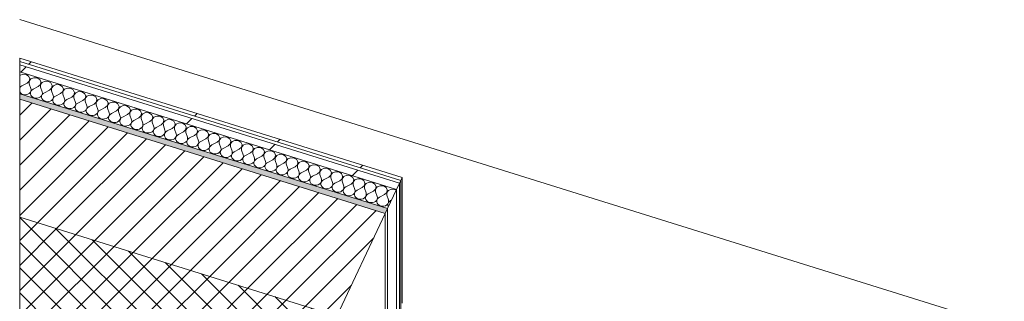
# Model space of a CAD drawing. Header units: millimetres. Extents: x -21126 to 28102, y -1237 to 9397.
# Tile 10 of 226: x -21126 to -19463, y 5881 to 6358. Entities that reach past the tile are written whole.
import ezdxf

# ---------------------------------------------------------------- set-up
doc = ezdxf.new("R2010")
doc.units = ezdxf.units.MM
doc.header["$MEASUREMENT"] = 0
doc.linetypes.add('Wipeout_Contour', pattern=[1000, 0, -1000])
for name, color, linetype in [('12_FAÇ_Façana', 7, 'Continuous'), ('Nuevo_08_E_Envans secs', 7, 'Continuous'), ('Nuevo_09_EI_Mobiliari general', 7, 'Continuous')]:
    doc.layers.add(name, color=color, linetype=linetype)
for name, color, linetype, lineweight, true_color in [('12_FAÇ_Façana_Pluma_Nº__174', 7, 'Continuous', 13, 0xe4ad2c), ('12_FAÇ_Façana_Pluma_Nº__176', 7, 'Continuous', 15, 0x93a0c6), ('Nuevo_08_E_Envans secs_Pluma_Nº__102', 7, 'Continuous', 5, 0xcccccc), ('Nuevo_08_E_Envans secs_Pluma_Nº__171', 171, 'Continuous', 13, 0xaaaaff), ('Nuevo_08_E_Envans secs_Pluma_Nº__177', 7, 'Continuous', 15, 0xf7e046)]:
    doc.layers.add(name, color=color, linetype=linetype, lineweight=lineweight, true_color=true_color)
for name, color, linetype, lineweight in [('12_FAÇ_Façana_Pluma_Nº__2', 8, 'Continuous', 5), ('12_FAÇ_Façana_Pluma_Nº__47', 7, 'Continuous', 20), ('12_FAÇ_Façana_Pluma_Nº__7', 7, 'Continuous', 5), ('Nuevo_08_E_Envans secs_Pluma_Nº__1', 7, 'Continuous', 5), ('Nuevo_08_E_Envans secs_Pluma_Nº__47', 7, 'Continuous', 20), ('Nuevo_09_EI_Mobiliari general_Pluma_Nº__1', 7, 'Continuous', 5)]:
    doc.layers.add(name, color=color, linetype=linetype, lineweight=lineweight)
pattern_1 = [(45, (0, 0), (-183.8478, 183.8478), [195, -65]), (45, (7e-14, 183.85), (-183.8478, 183.8478), [195, -65])]

# ---------------------------------------------------------------- blocks, each defined once
blk = doc.blocks.new('Elem Sección_28_1')
at = {"layer": '12_FAÇ_Façana_Pluma_Nº__174', "linetype": 'Continuous', "lineweight": 13, "true_color": 0xe4ad2c}
h = blk.add_hatch(dxfattribs=at)
h.set_pattern_fill('SATE_Aislamiento_0001', color=42, style=0, pattern_type=2)
h.set_pattern_definition([(45, (0, 0), (-21.213203, 21.213203), []), (135, (0, 0), (21.213203, 21.213203), [])])
h.paths.add_polyline_path([(-20658.7, 5710.5), (-20590.4, 5856), (-21126.5, 6023.4), (-21126.5, 5856.6)])
at = {"layer": '12_FAÇ_Façana_Pluma_Nº__176', "linetype": 'Continuous', "lineweight": 0, "true_color": 0x495063}
blk.add_hatch(color=251, dxfattribs=at).paths.add_polyline_path([(-20508.8, 6029.8), (-20505, 6037.9), (-21126.5, 6232), (-21126.5, 6222.8)])
at = {"layer": '12_FAÇ_Façana_Pluma_Nº__2', "linetype": 'Continuous', "lineweight": 5}
h = blk.add_hatch(dxfattribs=at)
h.set_pattern_fill('Ceramic_0001', color=8, style=0, pattern_type=2)
h.set_pattern_definition([(45, (0, 0), (-21.213203, 21.213203), [])])
h.paths.add_polyline_path([(-20590.4, 5856), (-20508.8, 6029.8), (-21126.5, 6222.8), (-21126.5, 6023.4)])
at = {"layer": '12_FAÇ_Façana_Pluma_Nº__47', "color": 7, "linetype": 'Continuous', "lineweight": 20}
for p, q in [((-20508.8, 5635.8), (-20508.8, 6029.8)), ((-20505, 6037.9), (-20505, 5634.6))]:
    blk.add_line(p, q, dxfattribs=at)
at = {"layer": '12_FAÇ_Façana_Pluma_Nº__7', "color": 7, "linetype": 'Continuous', "lineweight": 5}
for p, q in [((-21126.5, 6222.8), (-20508.8, 6029.8)), ((-21126.5, 6023.4), (-20590.4, 5856))]:
    blk.add_line(p, q, dxfattribs=at)
at = {"layer": '12_FAÇ_Façana_Pluma_Nº__7', "color": 7, "linetype": 'Continuous', "lineweight": 5, "flags": 128}
for points in [[(-21126.5, 6232), (-21126.5, 6222.8), (-21126.5, 6023.4), (-21126.5, 5856.6), (-21126.5, 5773.1), (-21126.5, 5763.9)], [(-20505, 6037.9), (-20508.8, 6029.8), (-20590.4, 5856), (-20654.9, 5718.6), (-20658.7, 5710.5), (-20673.9, 5678.1), (-20692.9, 5637.7), (-20696.7, 5629.6)]]:
    blk.add_lwpolyline(points, dxfattribs=at)
blk = doc.blocks.new('*X80')
at = {"layer": 'Nuevo_08_E_Envans secs_Pluma_Nº__102', "color": 254, "linetype": 'Continuous', "lineweight": 5, "true_color": 0xcccccc}
for p, q in [((-21126.2, 6263.3), (-21126.5, 6262.9)), ((-21121.3, 6265.3), (-21126.2, 6263.3)), ((-21115.8, 6264.9), (-21121.3, 6265.3)), ((-21111.4, 6262.2), (-21115.8, 6264.9)), ((-21109.4, 6258), (-21111.4, 6262.2)), ((-21110.3, 6253.6), (-21109.4, 6258)), ((-21107.4, 6257.4), (-21110.3, 6253.5)), ((-21102.4, 6259.4), (-21107.4, 6257.4)), ((-21096.9, 6259), (-21102.4, 6259.4)), ((-21092.5, 6256.3), (-21096.9, 6259)), ((-21090.5, 6252.1), (-21092.5, 6256.3)), ((-21126.5, 6247.4), (-21126.4, 6247)), ((-21126.3, 6242.5), (-21126.5, 6241.9)), ((-21126.5, 6242.2), (-21126.4, 6242.5)), ((-21126, 6244.7), (-21126.4, 6247)), ((-21126.4, 6242.5), (-21126, 6244.7)), ((-21124.7, 6244.4), (-21126.3, 6242.5)), ((-21122.6, 6245.8), (-21124.7, 6244.4)), ((-21114, 6250.2), (-21122.6, 6245.8)), ((-21114, 6250.2), (-21110.3, 6253.6)), ((-21110.3, 6253.5), (-21110.3, 6249)), ((-21110.3, 6249), (-21107.5, 6241.1)), ((-21107.1, 6238.9), (-21107.5, 6241.1)), ((-21103.7, 6239.9), (-21105.8, 6238.5)), ((-21095.2, 6244.3), (-21103.7, 6239.9)), ((-21095.2, 6244.3), (-21091.5, 6247.7)), ((-21091.5, 6247.7), (-21090.5, 6252.1)), ((-21088.5, 6251.5), (-21091.4, 6247.6)), ((-21091.4, 6247.6), (-21091.4, 6243.1)), ((-21091.4, 6243.1), (-21088.6, 6235.2)), ((-21083.6, 6253.5), (-21088.5, 6251.5)), ((-21078, 6253.1), (-21083.6, 6253.5)), ((-21073.6, 6250.4), (-21078, 6253.1)), ((-21076.3, 6238.4), (-21072.6, 6241.8)), ((-21071.6, 6246.2), (-21073.6, 6250.4)), ((-21072.6, 6241.8), (-21071.6, 6246.2)), ((-21069.6, 6245.6), (-21072.5, 6241.7)), ((-21072.5, 6241.7), (-21072.5, 6237.2)), ((-21064.7, 6247.6), (-21069.6, 6245.6)), ((-21059.2, 6247.2), (-21064.7, 6247.6)), ((-21054.8, 6244.5), (-21059.2, 6247.2)), ((-21052.7, 6240.3), (-21054.8, 6244.5)), ((-21053.7, 6235.9), (-21052.7, 6240.3)), ((-21050.7, 6239.7), (-21053.6, 6235.9)), ((-21045.8, 6241.7), (-21050.7, 6239.7)), ((-21040.3, 6241.3), (-21045.8, 6241.7)), ((-21035.9, 6238.6), (-21040.3, 6241.3)), ((-21126.5, 6235.7), (-21125.2, 6233.8)), ((-21125.2, 6233.8), (-21123.3, 6232.2)), ((-21123.3, 6232.2), (-21120.8, 6231.1)), ((-21120.8, 6231.1), (-21118.1, 6230.6)), ((-21118.1, 6230.6), (-21115.3, 6230.7)), ((-21115.3, 6230.7), (-21112.7, 6231.5)), ((-21112.7, 6231.5), (-21110.4, 6232.8)), ((-21110.4, 6232.8), (-21108.6, 6234.5)), ((-21108.6, 6234.5), (-21107.5, 6236.6)), ((-21108.3, 6234.4), (-21108.4, 6232.1)), ((-21108.4, 6232.1), (-21107.7, 6229.9)), ((-21107.4, 6236.6), (-21108.3, 6234.4)), ((-21107.7, 6229.9), (-21106.4, 6227.9)), ((-21107.5, 6236.6), (-21107.1, 6238.9)), ((-21105.8, 6238.5), (-21107.4, 6236.6)), ((-21106.4, 6227.9), (-21104.4, 6226.3)), ((-21104.4, 6226.3), (-21101.9, 6225.2)), ((-21101.9, 6225.2), (-21099.2, 6224.7)), ((-21099.2, 6224.7), (-21096.4, 6224.8)), ((-21096.4, 6224.8), (-21093.8, 6225.6)), ((-21093.8, 6225.6), (-21091.5, 6226.9)), ((-21091.5, 6226.9), (-21089.7, 6228.6)), ((-21089.7, 6228.6), (-21088.6, 6230.7)), ((-21089.4, 6228.5), (-21089.5, 6226.2)), ((-21089.5, 6226.2), (-21088.9, 6224)), ((-21088.5, 6230.7), (-21089.4, 6228.5)), ((-21088.9, 6224), (-21087.5, 6222.1)), ((-21088.2, 6233), (-21088.6, 6235.2)), ((-21088.6, 6230.7), (-21088.2, 6233)), ((-21087, 6232.6), (-21088.5, 6230.7)), ((-21084.8, 6234), (-21087, 6232.6)), ((-21076.3, 6238.4), (-21084.8, 6234)), ((-21072.6, 6221), (-21070.9, 6222.7)), ((-21072.5, 6237.2), (-21069.7, 6229.3)), ((-21070.9, 6222.7), (-21069.7, 6224.8)), ((-21070.5, 6222.6), (-21070.6, 6220.3)), ((-21069.7, 6224.8), (-21070.5, 6222.6)), ((-21069.3, 6227.1), (-21069.7, 6229.3)), ((-21069.7, 6224.8), (-21069.3, 6227.1)), ((-21068.1, 6226.7), (-21069.7, 6224.8)), ((-21066, 6228.1), (-21068.1, 6226.7)), ((-21057.4, 6232.5), (-21066, 6228.1)), ((-21057.4, 6232.5), (-21053.7, 6235.9)), ((-21053.6, 6235.9), (-21053.6, 6231.3)), ((-21053.6, 6231.3), (-21050.9, 6223.4)), ((-21050.5, 6221.2), (-21050.9, 6223.4)), ((-21038.5, 6226.6), (-21047.1, 6222.2)), ((-21038.5, 6226.6), (-21034.8, 6230)), ((-21033.9, 6234.4), (-21035.9, 6238.6)), ((-21034.8, 6230), (-21033.9, 6234.4)), ((-21031.9, 6233.8), (-21034.8, 6230)), ((-21034.8, 6230), (-21034.8, 6225.5)), ((-21034.8, 6225.5), (-21032, 6217.5)), ((-21026.9, 6235.8), (-21031.9, 6233.8)), ((-21021.4, 6235.4), (-21026.9, 6235.8)), ((-21017, 6232.7), (-21021.4, 6235.4)), ((-21019.7, 6220.7), (-21016, 6224.1)), ((-21015, 6228.5), (-21017, 6232.7)), ((-21016, 6224.1), (-21015, 6228.5)), ((-21013, 6227.9), (-21015.9, 6224.1)), ((-21015.9, 6224.1), (-21015.9, 6219.6)), ((-21008, 6229.9), (-21013, 6227.9)), ((-21002.5, 6229.5), (-21008, 6229.9)), ((-20998.1, 6226.8), (-21002.5, 6229.5)), ((-20996.1, 6222.6), (-20998.1, 6226.8)), ((-20997.1, 6218.2), (-20996.1, 6222.6)), ((-20989.2, 6224), (-20994.1, 6222)), ((-20983.7, 6223.6), (-20989.2, 6224)), ((-20979.2, 6220.9), (-20983.7, 6223.6)), ((-21087.5, 6222.1), (-21085.5, 6220.5)), ((-21085.5, 6220.5), (-21083.1, 6219.4)), ((-21083.1, 6219.4), (-21080.4, 6218.8)), ((-21080.4, 6218.8), (-21077.6, 6219)), ((-21077.6, 6219), (-21074.9, 6219.7)), ((-21074.9, 6219.7), (-21072.6, 6221)), ((-21070.6, 6220.3), (-21070, 6218.1)), ((-21070, 6218.1), (-21068.6, 6216.2)), ((-21068.6, 6216.2), (-21066.6, 6214.6)), ((-21066.6, 6214.6), (-21064.2, 6213.5)), ((-21064.2, 6213.5), (-21061.5, 6212.9)), ((-21061.5, 6212.9), (-21058.7, 6213.1)), ((-21058.7, 6213.1), (-21056.1, 6213.8)), ((-21056.1, 6213.8), (-21053.8, 6215.1)), ((-21053.8, 6215.1), (-21052, 6216.8)), ((-21052, 6216.8), (-21050.9, 6218.9)), ((-21051.6, 6216.7), (-21051.8, 6214.5)), ((-21051.8, 6214.5), (-21051.1, 6212.2)), ((-21050.8, 6218.9), (-21051.6, 6216.7)), ((-21051.1, 6212.2), (-21049.7, 6210.3)), ((-21050.9, 6218.9), (-21050.5, 6221.2)), ((-21049.2, 6220.8), (-21050.8, 6218.9)), ((-21049.7, 6210.3), (-21047.8, 6208.7)), ((-21047.1, 6222.2), (-21049.2, 6220.8)), ((-21047.8, 6208.7), (-21045.3, 6207.6)), ((-21045.3, 6207.6), (-21042.6, 6207)), ((-21042.6, 6207), (-21039.8, 6207.2)), ((-21039.8, 6207.2), (-21037.2, 6207.9)), ((-21037.2, 6207.9), (-21034.9, 6209.2)), ((-21034.9, 6209.2), (-21033.1, 6210.9)), ((-21033.1, 6210.9), (-21032, 6213)), ((-21032.8, 6210.8), (-21032.9, 6208.6)), ((-21032.9, 6208.6), (-21032.2, 6206.3)), ((-21031.9, 6213), (-21032.8, 6210.8)), ((-21032.2, 6206.3), (-21030.9, 6204.4)), ((-21031.6, 6215.3), (-21032, 6217.5)), ((-21032, 6213), (-21031.6, 6215.3)), ((-21030.3, 6214.9), (-21031.9, 6213)), ((-21028.2, 6216.3), (-21030.3, 6214.9)), ((-21019.7, 6220.7), (-21028.2, 6216.3)), ((-21015.9, 6219.6), (-21013.1, 6211.6)), ((-21014.2, 6205), (-21013.1, 6207.1)), ((-21013, 6207.1), (-21013.9, 6204.9)), ((-21012.7, 6209.4), (-21013.1, 6211.6)), ((-21013.1, 6207.1), (-21012.7, 6209.4)), ((-21011.5, 6209), (-21013, 6207.1)), ((-21009.3, 6210.4), (-21011.5, 6209)), ((-21000.8, 6214.8), (-21009.3, 6210.4)), ((-21000.8, 6214.8), (-20997.1, 6218.2)), ((-20994.1, 6222), (-20997, 6218.2)), ((-20997, 6218.2), (-20997, 6213.7)), ((-20997, 6213.7), (-20994.2, 6205.7)), ((-20993.8, 6203.5), (-20994.2, 6205.7)), ((-20981.9, 6208.9), (-20990.5, 6204.6)), ((-20981.9, 6208.9), (-20978.2, 6212.3)), ((-20977.2, 6216.7), (-20979.2, 6220.9)), ((-20978.2, 6212.3), (-20977.2, 6216.7)), ((-20975.2, 6216.1), (-20978.1, 6212.3)), ((-20978.1, 6212.3), (-20978.1, 6207.8)), ((-20978.1, 6207.8), (-20975.4, 6199.8)), ((-20970.3, 6218.1), (-20975.2, 6216.1)), ((-20964.8, 6217.7), (-20970.3, 6218.1)), ((-20960.4, 6215), (-20964.8, 6217.7)), ((-20963, 6203.1), (-20959.3, 6206.4)), ((-20958.3, 6210.8), (-20960.4, 6215)), ((-20959.3, 6206.4), (-20958.3, 6210.8)), ((-20956.4, 6210.2), (-20959.3, 6206.4)), ((-20959.3, 6206.4), (-20959.3, 6201.9)), ((-20951.4, 6212.2), (-20956.4, 6210.2)), ((-20945.9, 6211.8), (-20951.4, 6212.2)), ((-20941.5, 6209.1), (-20945.9, 6211.8)), ((-20939.5, 6204.9), (-20941.5, 6209.1)), ((-20932.5, 6206.3), (-20937.5, 6204.3)), ((-20927, 6205.9), (-20932.5, 6206.3)), ((-20922.6, 6203.2), (-20927, 6205.9)), ((-21030.9, 6204.4), (-21028.9, 6202.8)), ((-21028.9, 6202.8), (-21026.4, 6201.7)), ((-21026.4, 6201.7), (-21023.7, 6201.2)), ((-21023.7, 6201.2), (-21020.9, 6201.3)), ((-21020.9, 6201.3), (-21018.3, 6202)), ((-21018.3, 6202), (-21016, 6203.3)), ((-21016, 6203.3), (-21014.2, 6205)), ((-21013.9, 6204.9), (-21014, 6202.7)), ((-21014, 6202.7), (-21013.4, 6200.5)), ((-21013.4, 6200.5), (-21012, 6198.5)), ((-21012, 6198.5), (-21010, 6196.9)), ((-21010, 6196.9), (-21007.6, 6195.8)), ((-21007.6, 6195.8), (-21004.9, 6195.3)), ((-21004.9, 6195.3), (-21002.1, 6195.4)), ((-21002.1, 6195.4), (-20999.4, 6196.1)), ((-20999.4, 6196.1), (-20997.1, 6197.4)), ((-20997.1, 6197.4), (-20995.3, 6199.1)), ((-20995.3, 6199.1), (-20994.2, 6201.2)), ((-20995, 6199), (-20995.1, 6196.8)), ((-20995.1, 6196.8), (-20994.5, 6194.6)), ((-20994.2, 6201.2), (-20995, 6199)), ((-20994.5, 6194.6), (-20993.1, 6192.6)), ((-20994.2, 6201.2), (-20993.8, 6203.5)), ((-20992.6, 6203.1), (-20994.2, 6201.2)), ((-20993.1, 6192.6), (-20991.1, 6191)), ((-20990.5, 6204.6), (-20992.6, 6203.1)), ((-20991.1, 6191), (-20988.7, 6189.9)), ((-20988.7, 6189.9), (-20986, 6189.4)), ((-20986, 6189.4), (-20983.2, 6189.5)), ((-20983.2, 6189.5), (-20980.5, 6190.2)), ((-20980.5, 6190.2), (-20978.3, 6191.5)), ((-20978.3, 6191.5), (-20976.5, 6193.2)), ((-20976.5, 6193.2), (-20975.4, 6195.3)), ((-20976.1, 6193.1), (-20976.3, 6190.9)), ((-20976.3, 6190.9), (-20975.6, 6188.7)), ((-20975.3, 6195.3), (-20976.1, 6193.1)), ((-20975, 6197.6), (-20975.4, 6199.8)), ((-20975.4, 6195.3), (-20975, 6197.6)), ((-20973.7, 6197.2), (-20975.3, 6195.3)), ((-20971.6, 6198.7), (-20973.7, 6197.2)), ((-20963, 6203.1), (-20971.6, 6198.7)), ((-20959.3, 6201.9), (-20956.5, 6193.9)), ((-20957.6, 6187.4), (-20956.5, 6189.4)), ((-20956.4, 6189.4), (-20957.3, 6187.3)), ((-20956.1, 6191.7), (-20956.5, 6193.9)), ((-20956.5, 6189.4), (-20956.1, 6191.7)), ((-20954.8, 6191.3), (-20956.4, 6189.4)), ((-20952.7, 6192.8), (-20954.8, 6191.3)), ((-20944.1, 6197.2), (-20952.7, 6192.8)), ((-20944.1, 6197.2), (-20940.5, 6200.5)), ((-20940.5, 6200.5), (-20939.5, 6204.9)), ((-20937.5, 6204.3), (-20940.4, 6200.5)), ((-20940.4, 6200.5), (-20940.4, 6196)), ((-20940.4, 6196), (-20937.6, 6188)), ((-20925.3, 6191.3), (-20933.8, 6186.9)), ((-20925.3, 6191.3), (-20921.6, 6194.6)), ((-20920.6, 6199), (-20922.6, 6203.2)), ((-20921.6, 6194.6), (-20920.6, 6199)), ((-20918.6, 6198.4), (-20921.5, 6194.6)), ((-20921.5, 6194.6), (-20921.5, 6190.1)), ((-20921.5, 6190.1), (-20918.7, 6182.2)), ((-20913.7, 6200.4), (-20918.6, 6198.4)), ((-20908.2, 6200), (-20913.7, 6200.4)), ((-20903.7, 6197.3), (-20908.2, 6200)), ((-20901.7, 6193.2), (-20903.7, 6197.3)), ((-20902.7, 6188.7), (-20901.7, 6193.2)), ((-20899.7, 6192.5), (-20902.6, 6188.7)), ((-20894.8, 6194.5), (-20899.7, 6192.5)), ((-20889.3, 6194.1), (-20894.8, 6194.5)), ((-20884.9, 6191.4), (-20889.3, 6194.1)), ((-20882.8, 6187.3), (-20884.9, 6191.4)), ((-20975.6, 6188.7), (-20974.2, 6186.7)), ((-20974.2, 6186.7), (-20972.3, 6185.1)), ((-20972.3, 6185.1), (-20969.8, 6184)), ((-20969.8, 6184), (-20967.1, 6183.5)), ((-20967.1, 6183.5), (-20964.3, 6183.6)), ((-20964.3, 6183.6), (-20961.7, 6184.3)), ((-20961.7, 6184.3), (-20959.4, 6185.6)), ((-20959.4, 6185.6), (-20957.6, 6187.4)), ((-20957.3, 6187.3), (-20957.4, 6185)), ((-20957.4, 6185), (-20956.7, 6182.8)), ((-20956.7, 6182.8), (-20955.4, 6180.8)), ((-20955.4, 6180.8), (-20953.4, 6179.2)), ((-20953.4, 6179.2), (-20950.9, 6178.1)), ((-20950.9, 6178.1), (-20948.2, 6177.6)), ((-20948.2, 6177.6), (-20945.4, 6177.7)), ((-20945.4, 6177.7), (-20942.8, 6178.4)), ((-20942.8, 6178.4), (-20940.5, 6179.7)), ((-20940.5, 6179.7), (-20938.7, 6181.5)), ((-20938.7, 6181.5), (-20937.6, 6183.5)), ((-20938.4, 6181.4), (-20938.5, 6179.1)), ((-20938.5, 6179.1), (-20937.9, 6176.9)), ((-20937.5, 6183.5), (-20938.4, 6181.4)), ((-20937.9, 6176.9), (-20936.5, 6174.9)), ((-20937.2, 6185.8), (-20937.6, 6188)), ((-20937.6, 6183.5), (-20937.2, 6185.8)), ((-20936, 6185.4), (-20937.5, 6183.5)), ((-20936.5, 6174.9), (-20934.5, 6173.3)), ((-20933.8, 6186.9), (-20936, 6185.4)), ((-20934.5, 6173.3), (-20932.1, 6172.2)), ((-20926.6, 6171.8), (-20923.9, 6172.5)), ((-20923.9, 6172.5), (-20921.6, 6173.8)), ((-20921.6, 6173.8), (-20919.8, 6175.6)), ((-20919.8, 6175.6), (-20918.7, 6177.6)), ((-20919.5, 6175.5), (-20919.6, 6173.2)), ((-20919.6, 6173.2), (-20919, 6171)), ((-20918.6, 6177.6), (-20919.5, 6175.5)), ((-20918.3, 6179.9), (-20918.7, 6182.2)), ((-20918.7, 6177.6), (-20918.3, 6179.9)), ((-20917.1, 6179.5), (-20918.6, 6177.6)), ((-20915, 6181), (-20917.1, 6179.5)), ((-20906.4, 6185.4), (-20915, 6181)), ((-20906.4, 6185.4), (-20902.7, 6188.7)), ((-20902.6, 6188.7), (-20902.6, 6184.2)), ((-20902.6, 6184.2), (-20899.9, 6176.3)), ((-20899.5, 6174), (-20899.9, 6176.3)), ((-20899.8, 6171.8), (-20899.5, 6174)), ((-20898.2, 6173.6), (-20899.8, 6171.7)), ((-20896.1, 6175.1), (-20898.2, 6173.6)), ((-20887.5, 6179.5), (-20896.1, 6175.1)), ((-20887.5, 6179.5), (-20883.8, 6182.8)), ((-20883.8, 6182.8), (-20882.8, 6187.3)), ((-20880.9, 6186.6), (-20883.8, 6182.8)), ((-20883.8, 6182.8), (-20883.7, 6178.3)), ((-20883.7, 6178.3), (-20881, 6170.4)), ((-20875.9, 6188.7), (-20880.9, 6186.6)), ((-20868.6, 6173.6), (-20877.2, 6169.2)), ((-20870.4, 6188.3), (-20875.9, 6188.7)), ((-20866, 6185.6), (-20870.4, 6188.3)), ((-20868.6, 6173.6), (-20865, 6176.9)), ((-20864, 6181.4), (-20866, 6185.6)), ((-20865, 6176.9), (-20864, 6181.4)), ((-20862, 6180.7), (-20864.9, 6176.9)), ((-20864.9, 6176.9), (-20864.9, 6172.4)), ((-20857, 6182.8), (-20862, 6180.7)), ((-20851.5, 6182.4), (-20857, 6182.8)), ((-20847.1, 6179.7), (-20851.5, 6182.4)), ((-20845.1, 6175.5), (-20847.1, 6179.7)), ((-20846.1, 6171), (-20845.1, 6175.5)), ((-20843.1, 6174.8), (-20846, 6171)), ((-20838.2, 6176.9), (-20843.1, 6174.8)), ((-20832.7, 6176.5), (-20838.2, 6176.9)), ((-20828.2, 6173.8), (-20832.7, 6176.5)), ((-20826.2, 6169.6), (-20828.2, 6173.8)), ((-20932.1, 6172.2), (-20929.3, 6171.7)), ((-20929.3, 6171.7), (-20926.6, 6171.8)), ((-20919, 6171), (-20917.6, 6169)), ((-20917.6, 6169), (-20915.6, 6167.4)), ((-20915.6, 6167.4), (-20913.2, 6166.3)), ((-20913.2, 6166.3), (-20910.5, 6165.8)), ((-20910.5, 6165.8), (-20907.7, 6165.9)), ((-20907.7, 6165.9), (-20905, 6166.6)), ((-20905, 6166.6), (-20902.7, 6167.9)), ((-20902.7, 6167.9), (-20901, 6169.7)), ((-20901, 6169.7), (-20899.8, 6171.8)), ((-20900.6, 6169.6), (-20900.8, 6167.3)), ((-20900.8, 6167.3), (-20900.1, 6165.1)), ((-20899.8, 6171.7), (-20900.6, 6169.6)), ((-20900.1, 6165.1), (-20898.7, 6163.1)), ((-20898.7, 6163.1), (-20896.8, 6161.5)), ((-20896.8, 6161.5), (-20894.3, 6160.4)), ((-20894.3, 6160.4), (-20891.6, 6159.9)), ((-20891.6, 6159.9), (-20888.8, 6160)), ((-20888.8, 6160), (-20886.2, 6160.7)), ((-20886.2, 6160.7), (-20883.9, 6162)), ((-20883.9, 6162), (-20882.1, 6163.8)), ((-20882.1, 6163.8), (-20881, 6165.9)), ((-20881.8, 6163.7), (-20881.9, 6161.4)), ((-20881.9, 6161.4), (-20881.2, 6159.2)), ((-20880.9, 6165.8), (-20881.8, 6163.7)), ((-20881.2, 6159.2), (-20879.9, 6157.2)), ((-20880.6, 6168.1), (-20881, 6170.4)), ((-20881, 6165.9), (-20880.6, 6168.1)), ((-20879.3, 6167.7), (-20880.9, 6165.8)), ((-20879.9, 6157.2), (-20877.9, 6155.6)), ((-20877.2, 6169.2), (-20879.3, 6167.7)), ((-20867.3, 6154.8), (-20865, 6156.1)), ((-20865, 6156.1), (-20863.2, 6157.9)), ((-20864.9, 6172.4), (-20862.1, 6164.5)), ((-20863.2, 6157.9), (-20862.1, 6160)), ((-20862.9, 6157.8), (-20863, 6155.5)), ((-20862, 6159.9), (-20862.9, 6157.8)), ((-20861.7, 6162.2), (-20862.1, 6164.5)), ((-20862.1, 6160), (-20861.7, 6162.2)), ((-20860.5, 6161.8), (-20862, 6159.9)), ((-20858.3, 6163.3), (-20860.5, 6161.8)), ((-20849.8, 6167.7), (-20858.3, 6163.3)), ((-20849.8, 6167.7), (-20846.1, 6171)), ((-20846, 6171), (-20846, 6166.5)), ((-20846, 6166.5), (-20843.2, 6158.6)), ((-20842.8, 6156.3), (-20843.2, 6158.6)), ((-20843.2, 6154.1), (-20842.8, 6156.3)), ((-20841.6, 6155.9), (-20843.1, 6154)), ((-20839.4, 6157.4), (-20841.6, 6155.9)), ((-20830.9, 6161.8), (-20839.4, 6157.4)), ((-20830.9, 6161.8), (-20827.2, 6165.1)), ((-20827.2, 6165.1), (-20826.2, 6169.6)), ((-20824.2, 6168.9), (-20827.1, 6165.1)), ((-20827.1, 6165.1), (-20827.1, 6160.6)), ((-20827.1, 6160.6), (-20824.3, 6152.7)), ((-20819.3, 6171), (-20824.2, 6168.9)), ((-20812, 6155.9), (-20820.6, 6151.5)), ((-20813.8, 6170.6), (-20819.3, 6171)), ((-20809.4, 6167.9), (-20813.8, 6170.6)), ((-20812, 6155.9), (-20808.3, 6159.2)), ((-20807.3, 6163.7), (-20809.4, 6167.9)), ((-20808.3, 6159.2), (-20807.3, 6163.7)), ((-20805.3, 6163.1), (-20808.2, 6159.2)), ((-20808.2, 6159.2), (-20808.2, 6154.7)), ((-20800.4, 6165.1), (-20805.3, 6163.1)), ((-20794.9, 6164.7), (-20800.4, 6165.1)), ((-20790.5, 6162), (-20794.9, 6164.7)), ((-20788.5, 6157.8), (-20790.5, 6162)), ((-20789.4, 6153.3), (-20788.5, 6157.8)), ((-20786.5, 6157.2), (-20789.4, 6153.3)), ((-20781.5, 6159.2), (-20786.5, 6157.2)), ((-20776, 6158.8), (-20781.5, 6159.2)), ((-20771.6, 6156.1), (-20776, 6158.8)), ((-20769.6, 6151.9), (-20771.6, 6156.1)), ((-20877.9, 6155.6), (-20875.4, 6154.5)), ((-20875.4, 6154.5), (-20872.7, 6154)), ((-20872.7, 6154), (-20869.9, 6154.1)), ((-20869.9, 6154.1), (-20867.3, 6154.8)), ((-20863, 6155.5), (-20862.3, 6153.3)), ((-20862.3, 6153.3), (-20861, 6151.3)), ((-20861, 6151.3), (-20859, 6149.7)), ((-20859, 6149.7), (-20856.6, 6148.6)), ((-20856.6, 6148.6), (-20853.8, 6148.1)), ((-20853.8, 6148.1), (-20851.1, 6148.2)), ((-20851.1, 6148.2), (-20848.4, 6148.9)), ((-20848.4, 6148.9), (-20846.1, 6150.2)), ((-20846.1, 6150.2), (-20844.3, 6152)), ((-20844.3, 6152), (-20843.2, 6154.1)), ((-20844, 6151.9), (-20844.1, 6149.6)), ((-20844.1, 6149.6), (-20843.5, 6147.4)), ((-20843.1, 6154), (-20844, 6151.9)), ((-20843.5, 6147.4), (-20842.1, 6145.4)), ((-20842.1, 6145.4), (-20840.1, 6143.8)), ((-20840.1, 6143.8), (-20837.7, 6142.7)), ((-20837.7, 6142.7), (-20835, 6142.2)), ((-20835, 6142.2), (-20832.2, 6142.3)), ((-20832.2, 6142.3), (-20829.5, 6143)), ((-20829.5, 6143), (-20827.2, 6144.3)), ((-20827.2, 6144.3), (-20825.5, 6146.1)), ((-20825.5, 6146.1), (-20824.3, 6148.2)), ((-20825.1, 6146), (-20825.2, 6143.7)), ((-20825.2, 6143.7), (-20824.6, 6141.5)), ((-20824.3, 6148.1), (-20825.1, 6146)), ((-20824.6, 6141.5), (-20823.2, 6139.5)), ((-20824, 6150.4), (-20824.3, 6152.7)), ((-20824.3, 6148.2), (-20824, 6150.4)), ((-20822.7, 6150), (-20824.3, 6148.1)), ((-20823.2, 6139.5), (-20821.2, 6137.9)), ((-20820.6, 6151.5), (-20822.7, 6150)), ((-20808.4, 6138.4), (-20806.6, 6140.2)), ((-20808.2, 6154.7), (-20805.5, 6146.8)), ((-20806.6, 6140.2), (-20805.5, 6142.3)), ((-20806.3, 6140.1), (-20806.4, 6137.8)), ((-20805.4, 6142.3), (-20806.3, 6140.1)), ((-20805.1, 6144.5), (-20805.5, 6146.8)), ((-20805.5, 6142.3), (-20805.1, 6144.5)), ((-20803.8, 6144.1), (-20805.4, 6142.3)), ((-20801.7, 6145.6), (-20803.8, 6144.1)), ((-20793.1, 6150), (-20801.7, 6145.6)), ((-20793.1, 6150), (-20789.4, 6153.3)), ((-20789.4, 6153.3), (-20789.4, 6148.8)), ((-20789.4, 6148.8), (-20786.6, 6140.9)), ((-20786.2, 6138.6), (-20786.6, 6140.9)), ((-20782.8, 6139.7), (-20785, 6138.2)), ((-20774.3, 6144.1), (-20782.8, 6139.7)), ((-20774.3, 6144.1), (-20770.6, 6147.5)), ((-20770.6, 6147.5), (-20769.6, 6151.9)), ((-20767.6, 6151.3), (-20770.5, 6147.4)), ((-20770.5, 6147.4), (-20770.5, 6142.9)), ((-20770.5, 6142.9), (-20767.7, 6135)), ((-20762.7, 6153.3), (-20767.6, 6151.3)), ((-20757.2, 6152.9), (-20762.7, 6153.3)), ((-20752.7, 6150.2), (-20757.2, 6152.9)), ((-20755.4, 6138.2), (-20751.7, 6141.6)), ((-20750.7, 6146), (-20752.7, 6150.2)), ((-20751.7, 6141.6), (-20750.7, 6146)), ((-20748.7, 6145.4), (-20751.6, 6141.5)), ((-20751.6, 6141.5), (-20751.6, 6137)), ((-20743.8, 6147.4), (-20748.7, 6145.4)), ((-20738.3, 6147), (-20743.8, 6147.4)), ((-20733.9, 6144.3), (-20738.3, 6147)), ((-20731.8, 6140.1), (-20733.9, 6144.3)), ((-20732.8, 6135.7), (-20731.8, 6140.1)), ((-20729.8, 6139.5), (-20732.7, 6135.6)), ((-20724.9, 6141.5), (-20729.8, 6139.5)), ((-20719.4, 6141.1), (-20724.9, 6141.5)), ((-20715, 6138.4), (-20719.4, 6141.1)), ((-20821.2, 6137.9), (-20818.8, 6136.8)), ((-20818.8, 6136.8), (-20816.1, 6136.3)), ((-20816.1, 6136.3), (-20813.3, 6136.4)), ((-20813.3, 6136.4), (-20810.7, 6137.1)), ((-20810.7, 6137.1), (-20808.4, 6138.4)), ((-20806.4, 6137.8), (-20805.7, 6135.6)), ((-20805.7, 6135.6), (-20804.4, 6133.6)), ((-20804.4, 6133.6), (-20802.4, 6132)), ((-20802.4, 6132), (-20799.9, 6130.9)), ((-20799.9, 6130.9), (-20797.2, 6130.4)), ((-20797.2, 6130.4), (-20794.4, 6130.5)), ((-20794.4, 6130.5), (-20791.8, 6131.3)), ((-20791.8, 6131.3), (-20789.5, 6132.5)), ((-20789.5, 6132.5), (-20787.7, 6134.3)), ((-20787.7, 6134.3), (-20786.6, 6136.4)), ((-20787.4, 6134.2), (-20787.5, 6131.9)), ((-20787.5, 6131.9), (-20786.8, 6129.7)), ((-20786.5, 6136.4), (-20787.4, 6134.2)), ((-20786.8, 6129.7), (-20785.5, 6127.7)), ((-20786.6, 6136.4), (-20786.2, 6138.6)), ((-20785, 6138.2), (-20786.5, 6136.4)), ((-20785.5, 6127.7), (-20783.5, 6126.1)), ((-20783.5, 6126.1), (-20781.1, 6125)), ((-20781.1, 6125), (-20778.3, 6124.5)), ((-20778.3, 6124.5), (-20775.6, 6124.6)), ((-20775.6, 6124.6), (-20772.9, 6125.4)), ((-20772.9, 6125.4), (-20770.6, 6126.7)), ((-20770.6, 6126.7), (-20768.8, 6128.4)), ((-20768.8, 6128.4), (-20767.7, 6130.5)), ((-20768.5, 6128.3), (-20768.6, 6126)), ((-20768.6, 6126), (-20768, 6123.8)), ((-20767.6, 6130.5), (-20768.5, 6128.3)), ((-20768, 6123.8), (-20766.6, 6121.8)), ((-20767.3, 6132.7), (-20767.7, 6135)), ((-20767.7, 6130.5), (-20767.3, 6132.7)), ((-20766.1, 6132.3), (-20767.6, 6130.5)), ((-20763.9, 6133.8), (-20766.1, 6132.3)), ((-20755.4, 6138.2), (-20763.9, 6133.8)), ((-20751.7, 6120.8), (-20750, 6122.5)), ((-20751.6, 6137), (-20748.8, 6129.1)), ((-20750, 6122.5), (-20748.8, 6124.6)), ((-20748.8, 6124.6), (-20749.6, 6122.4)), ((-20748.5, 6126.8), (-20748.8, 6129.1)), ((-20748.8, 6124.6), (-20748.5, 6126.8)), ((-20747.2, 6126.5), (-20748.8, 6124.6)), ((-20745.1, 6127.9), (-20747.2, 6126.5)), ((-20736.5, 6132.3), (-20745.1, 6127.9)), ((-20736.5, 6132.3), (-20732.8, 6135.7)), ((-20732.7, 6135.6), (-20732.7, 6131.1)), ((-20732.7, 6131.1), (-20730, 6123.2)), ((-20729.6, 6120.9), (-20730, 6123.2)), ((-20717.6, 6126.4), (-20726.2, 6122)), ((-20717.6, 6126.4), (-20713.9, 6129.8)), ((-20713, 6134.2), (-20715, 6138.4)), ((-20713.9, 6129.8), (-20713, 6134.2)), ((-20711, 6133.6), (-20713.9, 6129.7)), ((-20713.9, 6129.7), (-20713.9, 6125.2)), ((-20713.9, 6125.2), (-20711.1, 6117.3)), ((-20706, 6135.6), (-20711, 6133.6)), ((-20700.5, 6135.2), (-20706, 6135.6)), ((-20696.1, 6132.5), (-20700.5, 6135.2)), ((-20698.8, 6120.5), (-20695.1, 6123.9)), ((-20694.1, 6128.3), (-20696.1, 6132.5)), ((-20695.1, 6123.9), (-20694.1, 6128.3)), ((-20692.1, 6127.7), (-20695, 6123.8)), ((-20695, 6123.8), (-20695, 6119.3)), ((-20687.2, 6129.7), (-20692.1, 6127.7)), ((-20681.7, 6129.3), (-20687.2, 6129.7)), ((-20677.2, 6126.6), (-20681.7, 6129.3)), ((-20675.2, 6122.4), (-20677.2, 6126.6)), ((-20668.3, 6123.8), (-20673.2, 6121.8)), ((-20662.8, 6123.4), (-20668.3, 6123.8)), ((-20658.4, 6120.7), (-20662.8, 6123.4)), ((-20766.6, 6121.8), (-20764.6, 6120.2)), ((-20764.6, 6120.2), (-20762.2, 6119.1)), ((-20762.2, 6119.1), (-20759.5, 6118.6)), ((-20759.5, 6118.6), (-20756.7, 6118.7)), ((-20756.7, 6118.7), (-20754, 6119.5)), ((-20754, 6119.5), (-20751.7, 6120.8)), ((-20749.6, 6122.4), (-20749.7, 6120.1)), ((-20749.7, 6120.1), (-20749.1, 6117.9)), ((-20749.1, 6117.9), (-20747.7, 6115.9)), ((-20747.7, 6115.9), (-20745.7, 6114.3)), ((-20745.7, 6114.3), (-20743.3, 6113.2)), ((-20743.3, 6113.2), (-20740.6, 6112.7)), ((-20740.6, 6112.7), (-20737.8, 6112.8)), ((-20737.8, 6112.8), (-20735.2, 6113.6)), ((-20735.2, 6113.6), (-20732.9, 6114.9)), ((-20732.9, 6114.9), (-20731.1, 6116.6)), ((-20731.1, 6116.6), (-20730, 6118.7)), ((-20730.8, 6116.5), (-20730.9, 6114.2)), ((-20730.9, 6114.2), (-20730.2, 6112)), ((-20729.9, 6118.7), (-20730.8, 6116.5)), ((-20730.2, 6112), (-20728.8, 6110)), ((-20730, 6118.7), (-20729.6, 6120.9)), ((-20728.3, 6120.6), (-20729.9, 6118.7)), ((-20728.8, 6110), (-20726.9, 6108.4)), ((-20726.2, 6122), (-20728.3, 6120.6)), ((-20726.9, 6108.4), (-20724.4, 6107.3)), ((-20724.4, 6107.3), (-20721.7, 6106.8)), ((-20721.7, 6106.8), (-20718.9, 6106.9)), ((-20718.9, 6106.9), (-20716.3, 6107.7)), ((-20716.3, 6107.7), (-20714, 6109)), ((-20714, 6109), (-20712.2, 6110.7)), ((-20712.2, 6110.7), (-20711.1, 6112.8)), ((-20711.9, 6110.6), (-20712, 6108.3)), ((-20712, 6108.3), (-20711.3, 6106.1)), ((-20711, 6112.8), (-20711.9, 6110.6)), ((-20711.3, 6106.1), (-20710, 6104.1)), ((-20710.7, 6115.1), (-20711.1, 6117.3)), ((-20711.1, 6112.8), (-20710.7, 6115.1)), ((-20709.4, 6114.7), (-20711, 6112.8)), ((-20707.3, 6116.1), (-20709.4, 6114.7)), ((-20698.8, 6120.5), (-20707.3, 6116.1)), ((-20695, 6119.3), (-20692.2, 6111.4)), ((-20693.3, 6104.8), (-20692.2, 6106.9)), ((-20692.1, 6106.9), (-20693, 6104.7)), ((-20691.8, 6109.2), (-20692.2, 6111.4)), ((-20692.2, 6106.9), (-20691.8, 6109.2)), ((-20690.6, 6108.8), (-20692.1, 6106.9)), ((-20688.4, 6110.2), (-20690.6, 6108.8)), ((-20679.9, 6114.6), (-20688.4, 6110.2)), ((-20679.9, 6114.6), (-20676.2, 6118)), ((-20676.2, 6118), (-20675.2, 6122.4)), ((-20673.2, 6121.8), (-20676.1, 6118)), ((-20676.1, 6118), (-20676.1, 6113.4)), ((-20676.1, 6113.4), (-20673.3, 6105.5)), ((-20661, 6108.7), (-20669.6, 6104.3)), ((-20661, 6108.7), (-20657.3, 6112.1)), ((-20656.3, 6116.5), (-20658.4, 6120.7)), ((-20657.3, 6112.1), (-20656.3, 6116.5)), ((-20654.3, 6115.9), (-20657.2, 6112.1)), ((-20657.2, 6112.1), (-20657.2, 6107.6)), ((-20657.2, 6107.6), (-20654.5, 6099.6)), ((-20649.4, 6117.9), (-20654.3, 6115.9)), ((-20643.9, 6117.5), (-20649.4, 6117.9)), ((-20639.5, 6114.8), (-20643.9, 6117.5)), ((-20642.1, 6102.8), (-20638.4, 6106.2)), ((-20637.5, 6110.6), (-20639.5, 6114.8)), ((-20638.4, 6106.2), (-20637.5, 6110.6)), ((-20635.5, 6110), (-20638.4, 6106.2)), ((-20638.4, 6106.2), (-20638.4, 6101.7)), ((-20630.5, 6112), (-20635.5, 6110)), ((-20625, 6111.6), (-20630.5, 6112)), ((-20620.6, 6108.9), (-20625, 6111.6)), ((-20618.6, 6104.7), (-20620.6, 6108.9)), ((-20611.6, 6106.1), (-20616.6, 6104.1)), ((-20606.1, 6105.7), (-20611.6, 6106.1)), ((-20710, 6104.1), (-20708, 6102.5)), ((-20708, 6102.5), (-20705.5, 6101.4)), ((-20705.5, 6101.4), (-20702.8, 6100.9)), ((-20702.8, 6100.9), (-20700, 6101)), ((-20700, 6101), (-20697.4, 6101.8)), ((-20697.4, 6101.8), (-20695.1, 6103.1)), ((-20695.1, 6103.1), (-20693.3, 6104.8)), ((-20693, 6104.7), (-20693.1, 6102.4)), ((-20693.1, 6102.4), (-20692.5, 6100.2)), ((-20692.5, 6100.2), (-20691.1, 6098.3)), ((-20691.1, 6098.3), (-20689.1, 6096.7)), ((-20689.1, 6096.7), (-20686.7, 6095.6)), ((-20686.7, 6095.6), (-20684, 6095)), ((-20684, 6095), (-20681.2, 6095.2)), ((-20681.2, 6095.2), (-20678.5, 6095.9)), ((-20678.5, 6095.9), (-20676.2, 6097.2)), ((-20676.2, 6097.2), (-20674.5, 6098.9)), ((-20674.5, 6098.9), (-20673.3, 6101)), ((-20674.1, 6098.8), (-20674.2, 6096.6)), ((-20674.2, 6096.6), (-20673.6, 6094.3)), ((-20673.3, 6101), (-20674.1, 6098.8)), ((-20673.6, 6094.3), (-20672.2, 6092.4)), ((-20673, 6103.3), (-20673.3, 6105.5)), ((-20673.3, 6101), (-20673, 6103.3)), ((-20671.7, 6102.9), (-20673.3, 6101)), ((-20672.2, 6092.4), (-20670.2, 6090.8)), ((-20669.6, 6104.3), (-20671.7, 6102.9)), ((-20670.2, 6090.8), (-20667.8, 6089.7)), ((-20667.8, 6089.7), (-20665.1, 6089.1)), ((-20665.1, 6089.1), (-20662.3, 6089.3)), ((-20662.3, 6089.3), (-20659.7, 6090)), ((-20659.7, 6090), (-20657.4, 6091.3)), ((-20657.4, 6091.3), (-20655.6, 6093)), ((-20655.6, 6093), (-20654.5, 6095.1)), ((-20655.3, 6092.9), (-20655.4, 6090.7)), ((-20655.4, 6090.7), (-20654.7, 6088.4)), ((-20654.4, 6095.1), (-20655.3, 6092.9)), ((-20654.1, 6097.4), (-20654.5, 6099.6)), ((-20654.5, 6095.1), (-20654.1, 6097.4)), ((-20652.8, 6097), (-20654.4, 6095.1)), ((-20650.7, 6098.4), (-20652.8, 6097)), ((-20642.1, 6102.8), (-20650.7, 6098.4)), ((-20638.4, 6101.7), (-20635.6, 6093.7)), ((-20635.2, 6091.5), (-20635.6, 6093.7)), ((-20635.6, 6089.2), (-20635.2, 6091.5)), ((-20633.9, 6091.1), (-20635.5, 6089.2)), ((-20631.8, 6092.5), (-20633.9, 6091.1)), ((-20623.3, 6096.9), (-20631.8, 6092.5)), ((-20623.3, 6096.9), (-20619.6, 6100.3)), ((-20619.6, 6100.3), (-20618.6, 6104.7)), ((-20616.6, 6104.1), (-20619.5, 6100.3)), ((-20619.5, 6100.3), (-20619.5, 6095.8)), ((-20619.5, 6095.8), (-20616.7, 6087.8)), ((-20604.4, 6091), (-20612.9, 6086.7)), ((-20601.7, 6103), (-20606.1, 6105.7)), ((-20604.4, 6091), (-20600.7, 6094.4)), ((-20599.7, 6098.8), (-20601.7, 6103)), ((-20600.7, 6094.4), (-20599.7, 6098.8)), ((-20597.7, 6098.2), (-20600.6, 6094.4)), ((-20600.6, 6094.4), (-20600.6, 6089.9)), ((-20600.6, 6089.9), (-20597.8, 6081.9)), ((-20592.8, 6100.2), (-20597.7, 6098.2)), ((-20587.3, 6099.8), (-20592.8, 6100.2)), ((-20582.8, 6097.1), (-20587.3, 6099.8)), ((-20580.8, 6092.9), (-20582.8, 6097.1)), ((-20581.8, 6088.5), (-20580.8, 6092.9)), ((-20578.8, 6092.3), (-20581.7, 6088.5)), ((-20573.9, 6094.3), (-20578.8, 6092.3)), ((-20568.4, 6093.9), (-20573.9, 6094.3)), ((-20564, 6091.2), (-20568.4, 6093.9)), ((-20562, 6087), (-20564, 6091.2)), ((-20654.7, 6088.4), (-20653.3, 6086.5)), ((-20653.3, 6086.5), (-20651.4, 6084.9)), ((-20651.4, 6084.9), (-20648.9, 6083.8)), ((-20648.9, 6083.8), (-20646.2, 6083.3)), ((-20646.2, 6083.3), (-20643.4, 6083.4)), ((-20643.4, 6083.4), (-20640.8, 6084.1)), ((-20640.8, 6084.1), (-20638.5, 6085.4)), ((-20638.5, 6085.4), (-20636.7, 6087.1)), ((-20636.7, 6087.1), (-20635.6, 6089.2)), ((-20636.4, 6087), (-20636.5, 6084.8)), ((-20636.5, 6084.8), (-20635.8, 6082.6)), ((-20635.5, 6089.2), (-20636.4, 6087)), ((-20635.8, 6082.6), (-20634.5, 6080.6)), ((-20634.5, 6080.6), (-20632.5, 6079)), ((-20632.5, 6079), (-20630, 6077.9)), ((-20630, 6077.9), (-20627.3, 6077.4)), ((-20627.3, 6077.4), (-20624.5, 6077.5)), ((-20624.5, 6077.5), (-20621.9, 6078.2)), ((-20621.9, 6078.2), (-20619.6, 6079.5)), ((-20619.6, 6079.5), (-20617.8, 6081.2)), ((-20617.8, 6081.2), (-20616.7, 6083.3)), ((-20617.5, 6081.1), (-20617.6, 6078.9)), ((-20617.6, 6078.9), (-20617, 6076.7)), ((-20616.6, 6083.3), (-20617.5, 6081.1)), ((-20617, 6076.7), (-20615.6, 6074.7)), ((-20616.3, 6085.6), (-20616.7, 6087.8)), ((-20616.7, 6083.3), (-20616.3, 6085.6)), ((-20615.1, 6085.2), (-20616.6, 6083.3)), ((-20615.6, 6074.7), (-20613.6, 6073.1)), ((-20612.9, 6086.7), (-20615.1, 6085.2)), ((-20613.6, 6073.1), (-20611.2, 6072)), ((-20603, 6072.3), (-20600.7, 6073.6)), ((-20600.7, 6073.6), (-20599, 6075.3)), ((-20599, 6075.3), (-20597.8, 6077.4)), ((-20598.6, 6075.2), (-20598.7, 6073)), ((-20598.7, 6073), (-20598.1, 6070.8)), ((-20597.8, 6077.4), (-20598.6, 6075.2)), ((-20597.4, 6079.7), (-20597.8, 6081.9)), ((-20597.8, 6077.4), (-20597.4, 6079.7)), ((-20596.2, 6079.3), (-20597.8, 6077.4)), ((-20594.1, 6080.8), (-20596.2, 6079.3)), ((-20585.5, 6085.1), (-20594.1, 6080.8)), ((-20585.5, 6085.1), (-20581.8, 6088.5)), ((-20581.7, 6088.5), (-20581.7, 6084)), ((-20581.7, 6084), (-20579, 6076)), ((-20578.6, 6073.8), (-20579, 6076)), ((-20579, 6071.5), (-20578.6, 6073.8)), ((-20577.3, 6073.4), (-20578.9, 6071.5)), ((-20575.2, 6074.9), (-20577.3, 6073.4)), ((-20566.6, 6079.3), (-20575.2, 6074.9)), ((-20566.6, 6079.3), (-20562.9, 6082.6)), ((-20562.9, 6082.6), (-20562, 6087)), ((-20560, 6086.4), (-20562.9, 6082.6)), ((-20562.9, 6082.6), (-20562.9, 6078.1)), ((-20562.9, 6078.1), (-20560.1, 6070.1)), ((-20555, 6088.4), (-20560, 6086.4)), ((-20547.8, 6073.4), (-20556.3, 6069)), ((-20549.5, 6088), (-20555, 6088.4)), ((-20545.1, 6085.3), (-20549.5, 6088)), ((-20547.8, 6073.4), (-20544.1, 6076.7)), ((-20543.1, 6081.1), (-20545.1, 6085.3)), ((-20544.1, 6076.7), (-20543.1, 6081.1)), ((-20541.1, 6080.5), (-20544, 6076.7)), ((-20544, 6076.7), (-20544, 6072.2)), ((-20536.1, 6082.5), (-20541.1, 6080.5)), ((-20530.6, 6082.1), (-20536.1, 6082.5)), ((-20526.2, 6079.4), (-20530.6, 6082.1)), ((-20524.2, 6075.2), (-20526.2, 6079.4)), ((-20525.2, 6070.8), (-20524.2, 6075.2)), ((-20522.2, 6074.6), (-20525.1, 6070.8)), ((-20517.3, 6076.6), (-20522.2, 6074.6)), ((-20511.8, 6076.2), (-20517.3, 6076.6)), ((-20507.3, 6073.5), (-20511.8, 6076.2)), ((-20505.3, 6069.4), (-20507.3, 6073.5)), ((-20611.2, 6072), (-20608.5, 6071.5)), ((-20608.5, 6071.5), (-20605.7, 6071.6)), ((-20605.7, 6071.6), (-20603, 6072.3)), ((-20598.1, 6070.8), (-20596.7, 6068.8)), ((-20596.7, 6068.8), (-20594.7, 6067.2)), ((-20594.7, 6067.2), (-20592.3, 6066.1)), ((-20592.3, 6066.1), (-20589.6, 6065.6)), ((-20589.6, 6065.6), (-20586.8, 6065.7)), ((-20586.8, 6065.7), (-20584.1, 6066.4)), ((-20584.1, 6066.4), (-20581.9, 6067.7)), ((-20581.9, 6067.7), (-20580.1, 6069.5)), ((-20580.1, 6069.5), (-20579, 6071.5)), ((-20579.7, 6069.3), (-20579.9, 6067.1)), ((-20579.9, 6067.1), (-20579.2, 6064.9)), ((-20578.9, 6071.5), (-20579.7, 6069.3)), ((-20579.2, 6064.9), (-20577.8, 6062.9)), ((-20577.8, 6062.9), (-20575.9, 6061.3)), ((-20575.9, 6061.3), (-20573.4, 6060.2)), ((-20573.4, 6060.2), (-20570.7, 6059.7)), ((-20570.7, 6059.7), (-20567.9, 6059.8)), ((-20567.9, 6059.8), (-20565.3, 6060.5)), ((-20565.3, 6060.5), (-20563, 6061.8)), ((-20563, 6061.8), (-20561.2, 6063.6)), ((-20561.2, 6063.6), (-20560.1, 6065.6)), ((-20560.9, 6063.5), (-20561, 6061.2)), ((-20561, 6061.2), (-20560.3, 6059)), ((-20560, 6065.6), (-20560.9, 6063.5)), ((-20560.3, 6059), (-20559, 6057)), ((-20559.7, 6067.9), (-20560.1, 6070.1)), ((-20560.1, 6065.6), (-20559.7, 6067.9)), ((-20558.4, 6067.5), (-20560, 6065.6)), ((-20559, 6057), (-20557, 6055.4)), ((-20556.3, 6069), (-20558.4, 6067.5)), ((-20544.1, 6055.9), (-20542.3, 6057.7)), ((-20544, 6072.2), (-20541.2, 6064.3)), ((-20542.3, 6057.7), (-20541.2, 6059.7)), ((-20542, 6057.6), (-20542.1, 6055.3)), ((-20541.1, 6059.7), (-20542, 6057.6)), ((-20540.8, 6062), (-20541.2, 6064.3)), ((-20541.2, 6059.7), (-20540.8, 6062)), ((-20539.6, 6061.6), (-20541.1, 6059.7)), ((-20537.4, 6063.1), (-20539.6, 6061.6)), ((-20528.9, 6067.5), (-20537.4, 6063.1)), ((-20528.9, 6067.5), (-20525.2, 6070.8)), ((-20525.1, 6070.8), (-20525.1, 6066.3)), ((-20525.1, 6066.3), (-20522.3, 6058.4)), ((-20521.9, 6056.1), (-20522.3, 6058.4)), ((-20522.3, 6053.8), (-20521.9, 6056.1)), ((-20518.6, 6057.2), (-20520.7, 6055.7)), ((-20510, 6061.6), (-20518.6, 6057.2)), ((-20510, 6061.6), (-20506.3, 6064.9)), ((-20506.3, 6064.9), (-20505.3, 6069.4)), ((-20503.3, 6068.7), (-20506.2, 6064.9)), ((-20506.2, 6064.9), (-20506.2, 6060.4)), ((-20506.2, 6060.4), (-20503.5, 6052.5)), ((-20498.4, 6070.8), (-20503.3, 6068.7)), ((-20492.9, 6070.4), (-20498.4, 6070.8)), ((-20490.5, 6068.9), (-20492.9, 6070.4)), ((-20557, 6055.4), (-20554.5, 6054.3)), ((-20554.5, 6054.3), (-20551.8, 6053.8)), ((-20551.8, 6053.8), (-20549, 6053.9)), ((-20549, 6053.9), (-20546.4, 6054.6)), ((-20546.4, 6054.6), (-20544.1, 6055.9)), ((-20542.1, 6055.3), (-20541.5, 6053.1)), ((-20541.5, 6053.1), (-20540.1, 6051.1)), ((-20540.1, 6051.1), (-20538.1, 6049.5)), ((-20538.1, 6049.5), (-20535.7, 6048.4)), ((-20535.7, 6048.4), (-20532.9, 6047.9)), ((-20532.9, 6047.9), (-20530.2, 6048)), ((-20530.2, 6048), (-20527.5, 6048.7)), ((-20527.5, 6048.7), (-20525.2, 6050)), ((-20525.2, 6050), (-20523.4, 6051.8)), ((-20523.4, 6051.8), (-20522.3, 6053.8)), ((-20523.1, 6051.7), (-20523.2, 6049.4)), ((-20523.2, 6049.4), (-20522.6, 6047.2)), ((-20522.2, 6053.8), (-20523.1, 6051.7)), ((-20522.6, 6047.2), (-20521.2, 6045.2)), ((-20520.7, 6055.7), (-20522.2, 6053.8)), ((-20521.2, 6045.2), (-20519.2, 6043.6)), ((-20519.2, 6043.6), (-20516.8, 6042.5)), ((-20516.8, 6042.5), (-20514.1, 6042)), ((-20514.1, 6042), (-20511.3, 6042.1)), ((-20511.3, 6042.1), (-20508.6, 6042.8)), ((-20508.6, 6042.8), (-20506.3, 6044.1)), ((-20506.3, 6044.1), (-20504.6, 6045.9)), ((-20504.6, 6045.9), (-20503.4, 6048)), ((-20504.2, 6045.8), (-20504.4, 6043.5)), ((-20504.4, 6043.5), (-20503.7, 6041.3)), ((-20503.4, 6047.9), (-20504.2, 6045.8)), ((-20503.7, 6041.3), (-20503.5, 6041)), ((-20503.1, 6050.2), (-20503.5, 6052.5)), ((-20503.4, 6048), (-20503.1, 6050.2)), ((-20501.8, 6049.8), (-20503.4, 6047.9)), ((-20499.7, 6051.3), (-20501.8, 6049.8)), ((-20498.4, 6051.9), (-20499.7, 6051.3))]:
    blk.add_line(p, q, dxfattribs=at)
blk = doc.blocks.new('Elem Sección_67_1')
at = {"layer": 'Nuevo_08_E_Envans secs', "lineweight": 0}
blk.add_blockref('*X80', (0, 0), dxfattribs=at)
at = {"color": 254, "linetype": 'Wipeout_Contour', "lineweight": 0, "ltscale": 86819.941583}
blk.add_wipeout([(-20480.3, 6090.5), (-21126.5, 6292.3), (-21126.5, 6286.7), (-20482.6, 6085.6)], dxfattribs=at).dxf.layer = 'Nuevo_08_E_Envans secs'
at = {"layer": 'Nuevo_08_E_Envans secs_Pluma_Nº__171', "linetype": 'Continuous', "lineweight": 13, "true_color": 0xaaaaff}
h = blk.add_hatch(dxfattribs=at)
h.set_pattern_fill('Panellat_HPL_0001', color=161, style=0, pattern_type=2)
h.set_pattern_definition(pattern_1)
h.paths.add_polyline_path([(-20480.3, 6090.5), (-21126.5, 6292.3), (-21126.5, 6286.7), (-20482.6, 6085.6)])
at = {"color": 254, "linetype": 'Wipeout_Contour', "lineweight": 0, "ltscale": 86815.894527}
blk.add_wipeout([(-20484.9, 6080.8), (-21126.5, 6281.2), (-21126.5, 6269.1), (-20489.8, 6070.3)], dxfattribs=at).dxf.layer = 'Nuevo_08_E_Envans secs'
at = {"layer": 'Nuevo_08_E_Envans secs_Pluma_Nº__177', "linetype": 'Continuous', "lineweight": 15, "true_color": 0xf7e046}
h = blk.add_hatch(dxfattribs=at)
h.set_pattern_fill('Panellat_HPL_0001', color=53, style=0, pattern_type=2)
h.set_pattern_definition(pattern_1)
h.paths.add_polyline_path([(-20484.9, 6080.8), (-21126.5, 6281.2), (-21126.5, 6269.1), (-20489.8, 6070.3)])
at = {"layer": 'Nuevo_08_E_Envans secs_Pluma_Nº__1', "color": 7, "linetype": 'Continuous', "lineweight": 5}
for p, q in [((-21126.5, 6292.3), (-20480.3, 6090.5)), ((-21126.5, 6286.7), (-20482.6, 6085.6)), ((-21126.5, 6281.2), (-20484.9, 6080.8)), ((-21126.5, 6269.1), (-20489.8, 6070.3)), ((-21126.5, 6232), (-20505, 6037.9))]:
    blk.add_line(p, q, dxfattribs=at)
at = {"layer": 'Nuevo_08_E_Envans secs_Pluma_Nº__1', "color": 7, "linetype": 'Continuous', "lineweight": 5, "flags": 128}
for points in [[(-21126.5, 6292.3), (-21126.5, 6286.7), (-21126.5, 6281.2), (-21126.5, 6269.1), (-21126.5, 6232)], [(-20480.3, 6090.5), (-20482.6, 6085.6), (-20484.9, 6080.8), (-20489.8, 6070.3), (-20505, 6037.9)]]:
    blk.add_lwpolyline(points, dxfattribs=at)
at = {"layer": 'Nuevo_08_E_Envans secs_Pluma_Nº__47', "color": 7, "linetype": 'Continuous', "lineweight": 20}
for p, q in [((-20480.3, 6090.5), (-20480.3, 5877.6)), ((-20484.9, 6080.8), (-20484.9, 5628.4)), ((-20482.6, 6085.6), (-20482.6, 5627.7)), ((-20489.8, 5629.9), (-20489.8, 6070.3))]:
    blk.add_line(p, q, dxfattribs=at)
blk = doc.blocks.new('Elem Sección_87_1')
at = {"layer": 'Nuevo_09_EI_Mobiliari general_Pluma_Nº__1', "color": 7, "linetype": 'Continuous', "lineweight": 5}
blk.add_line((-18287.8, 5471), (-21126.5, 6357.6), dxfattribs=at)

msp = doc.modelspace()

# ---------------------------------------------------------------- block references
at = {"layer": '12_FAÇ_Façana', "lineweight": 0}
msp.add_blockref('Elem Sección_28_1', (0, 0), dxfattribs=at)

# ---------------------------------------------------------------- next in the draw order: block references
at = {"layer": 'Nuevo_08_E_Envans secs', "lineweight": 0}
msp.add_blockref('Elem Sección_67_1', (0, 0), dxfattribs=at)

# ---------------------------------------------------------------- next in the draw order: block references
at = {"layer": 'Nuevo_09_EI_Mobiliari general', "lineweight": 0}
msp.add_blockref('Elem Sección_87_1', (0, 0), dxfattribs=at)

doc.saveas('drawing.dxf')
